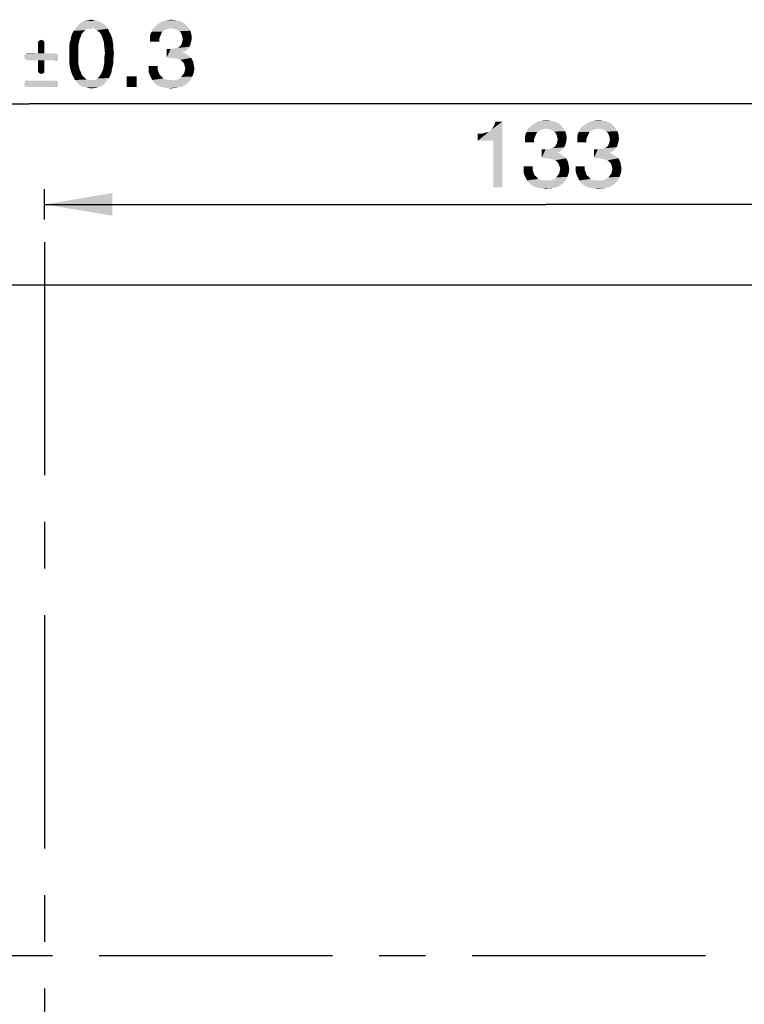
# Model space of a CAD drawing. Extents: x 0 to 750, y 0 to 420.
# Tile 41 of 45: x 585 to 633, y 223 to 288. Entities that reach past the tile are written whole.
import ezdxf

# ---------------------------------------------------------------- set-up
doc = ezdxf.new("R2010")
doc.units = 0
doc.header["$LTSCALE"] = 41.25
doc.linetypes.add('CENTER', pattern=[0.6, 0.375, -0.075, 0.075, -0.075])
doc.layers.get('0').update_dxf_attribs({"linetype": 'CONTINUOUS'})
doc.layers.add('02___PRT_ALL_AXES', color=7, linetype='CONTINUOUS')
doc.dimstyles.get("Standard").update_dxf_attribs({"dimtxt": 2.5, "dimasz": 2.5, "dimexe": 1.25, "dimexo": 0.625, "dimtad": 1, "dimcen": 2.5, "dimazin": 3, "dimtfac": 1, "dimtmove": 0, "dimatfit": 3})

# ---------------------------------------------------------------- blocks, each defined once
blk = doc.blocks.new('_FILLED')
at = {"color": 0, "linetype": 'BYBLOCK'}
blk.add_solid([(0, 0), (-1, 0.167), (-1, -0.167)], dxfattribs=at)
blk = doc.blocks.new('*D7')
at = {"color": 2, "linetype": 'CONTINUOUS'}
for p, q in [((517.77, 267.135), (517.77, 283.625)), ((652.77, 267.135), (652.77, 283.625)), ((517.77, 282.625), (585.27, 282.625)), ((652.77, 282.625), (585.27, 282.625))]:
    blk.add_line(p, q, dxfattribs=at)
at = {"color": 2, "linetype": 'CONTINUOUS', "xscale": 4.5, "yscale": 4.5, "zscale": 4.5, "rotation": 180}
blk.add_blockref('_FILLED', (517.77, 282.625), dxfattribs=at)
at = {"color": 2, "linetype": 'CONTINUOUS', "xscale": 4.5, "yscale": 4.5, "zscale": 4.5}
blk.add_blockref('_FILLED', (652.77, 282.625), dxfattribs=at)
blk = doc.blocks.new('*D8')
at = {"color": 2, "linetype": 'CONTINUOUS'}
for p, q in [((586.27, 274.96), (586.27, 276.964)), ((652.77, 267.135), (652.77, 276.964)), ((586.27, 275.964), (619.52, 275.964)), ((652.77, 275.964), (619.52, 275.964))]:
    blk.add_line(p, q, dxfattribs=at)
at = {"color": 2, "linetype": 'CONTINUOUS', "xscale": 4.5, "yscale": 4.5, "zscale": 4.5, "rotation": 180}
blk.add_blockref('_FILLED', (586.27, 275.964), dxfattribs=at)
at = {"color": 2, "linetype": 'CONTINUOUS', "xscale": 4.5, "yscale": 4.5, "zscale": 4.5}
blk.add_blockref('_FILLED', (652.77, 275.964), dxfattribs=at)

msp = doc.modelspace()

# ---------------------------------------------------------------- linework, layer by layer
at = {"color": 2, "linetype": 'CONTINUOUS'}
for points in [[(590.009, 288.05), (588.642, 287.983), (588.775, 288.05)], [(588.642, 287.983), (590.009, 288.05), (590.109, 287.983)], [(589.842, 288.116), (588.775, 288.05), (588.909, 288.116)], [(588.775, 288.05), (589.842, 288.116), (590.009, 288.05)], [(589.709, 288.15), (588.909, 288.116), (589.042, 288.15)], [(588.909, 288.116), (589.709, 288.15), (589.842, 288.116)], [(589.542, 288.183), (589.042, 288.15), (589.209, 288.183)], [(589.042, 288.15), (589.542, 288.183), (589.709, 288.15)], [(589.209, 288.183), (589.375, 288.216), (589.542, 288.183)], [(595.242, 288.116), (595.475, 288.016), (593.875, 287.983)], [(595.242, 288.116), (593.875, 287.983), (594.109, 288.116)], [(594.975, 288.183), (594.109, 288.116), (594.375, 288.183)], [(594.109, 288.116), (594.975, 288.183), (595.242, 288.116)], [(594.375, 288.183), (594.675, 288.216), (594.975, 288.183)], [(588.909, 287.45), (588.109, 287.316), (588.209, 287.483)], [(588.909, 287.45), (588.842, 287.383), (588.109, 287.316)], [(589.175, 287.616), (589.075, 287.583), (588.209, 287.483)], [(589.175, 287.616), (588.209, 287.483), (588.309, 287.616)], [(589.075, 287.583), (588.975, 287.516), (588.209, 287.483)], [(588.209, 287.483), (588.975, 287.516), (588.909, 287.45)], [(590.375, 287.75), (589.375, 287.65), (588.309, 287.616)], [(590.375, 287.75), (588.309, 287.616), (588.409, 287.75)], [(589.175, 287.616), (588.309, 287.616), (589.375, 287.65)], [(590.242, 287.883), (588.409, 287.75), (588.509, 287.883)], [(588.409, 287.75), (590.242, 287.883), (590.375, 287.75)], [(590.109, 287.983), (588.509, 287.883), (588.642, 287.983)], [(588.509, 287.883), (590.109, 287.983), (590.242, 287.883)], [(589.175, 287.616), (589.375, 287.65), (589.275, 287.616)], [(589.575, 287.616), (589.375, 287.65), (590.375, 287.75)], [(589.575, 287.616), (590.375, 287.75), (590.475, 287.616)], [(590.475, 287.616), (589.742, 287.516), (589.575, 287.616)], [(589.742, 287.516), (590.475, 287.616), (590.542, 287.45)], [(590.542, 287.45), (589.909, 287.383), (589.742, 287.516)], [(589.909, 287.383), (590.542, 287.45), (590.642, 287.283)], [(594.075, 287.416), (593.309, 287.283), (593.375, 287.416)], [(593.309, 287.283), (594.075, 287.416), (594.009, 287.283)], [(594.209, 287.516), (593.375, 287.416), (593.409, 287.516)], [(593.375, 287.416), (594.209, 287.516), (594.075, 287.416)], [(594.675, 287.65), (594.475, 287.616), (593.409, 287.516)], [(594.675, 287.65), (593.409, 287.516), (593.475, 287.65)], [(594.475, 287.616), (594.342, 287.583), (593.409, 287.516)], [(593.409, 287.516), (594.342, 287.583), (594.209, 287.516)], [(595.809, 287.683), (593.475, 287.65), (593.575, 287.75)], [(594.675, 287.65), (593.475, 287.65), (595.809, 287.683)], [(593.575, 287.75), (593.675, 287.85), (595.642, 287.883)], [(593.575, 287.75), (595.642, 287.883), (595.809, 287.683)], [(595.642, 287.883), (593.675, 287.85), (593.875, 287.983)], [(593.875, 287.983), (595.475, 288.016), (595.642, 287.883)], [(594.842, 287.616), (594.675, 287.65), (595.809, 287.683)], [(594.975, 287.583), (594.842, 287.616), (595.809, 287.683)], [(595.109, 287.516), (594.975, 287.583), (595.809, 287.683)], [(595.109, 287.516), (595.809, 287.683), (595.942, 287.483)], [(595.942, 287.483), (595.209, 287.45), (595.109, 287.516)], [(595.309, 287.35), (595.209, 287.45), (595.942, 287.483)], [(595.309, 287.35), (595.942, 287.483), (596.009, 287.25)], [(586.225, 286.81), (585.829, 286.738), (585.901, 286.81)], [(585.829, 286.738), (586.225, 286.81), (586.261, 286.738)], [(586.261, 286.738), (585.829, 286.63), (585.829, 286.738)], [(585.829, 286.63), (586.261, 286.738), (586.261, 286.63)], [(586.153, 286.846), (585.901, 286.81), (585.973, 286.846)], [(585.901, 286.81), (586.153, 286.846), (586.225, 286.81)], [(585.973, 286.846), (586.045, 286.882), (586.153, 286.846)], [(588.575, 286.816), (587.942, 286.683), (588.009, 286.916)], [(587.942, 286.683), (588.575, 286.816), (588.542, 286.65)], [(588.675, 287.083), (588.009, 286.916), (588.042, 287.116)], [(588.675, 287.083), (588.609, 286.95), (588.009, 286.916)], [(588.009, 286.916), (588.609, 286.95), (588.575, 286.816)], [(588.775, 287.316), (588.709, 287.216), (588.042, 287.116)], [(588.775, 287.316), (588.042, 287.116), (588.109, 287.316)], [(588.042, 287.116), (588.709, 287.216), (588.675, 287.083)], [(588.109, 287.316), (588.842, 287.383), (588.775, 287.316)], [(590.642, 287.283), (590.042, 287.216), (589.909, 287.383)], [(590.042, 287.216), (590.642, 287.283), (590.709, 287.116)], [(590.709, 287.116), (590.142, 286.95), (590.042, 287.216)], [(590.142, 286.95), (590.709, 287.116), (590.775, 286.916)], [(590.775, 286.916), (590.209, 286.683), (590.142, 286.95)], [(590.209, 286.683), (590.775, 286.916), (590.809, 286.683)], [(594.009, 287.283), (593.275, 287.15), (593.309, 287.283)], [(593.275, 287.15), (594.009, 287.283), (593.942, 287.116)], [(593.942, 287.116), (593.275, 286.983), (593.275, 287.15)], [(593.275, 286.983), (593.942, 287.116), (593.875, 286.95)], [(593.875, 286.95), (593.275, 286.85), (593.275, 286.983)], [(593.275, 286.75), (593.275, 286.85), (593.875, 286.95)], [(593.275, 286.75), (593.875, 286.95), (593.875, 286.75)], [(596.009, 287.25), (595.375, 287.216), (595.309, 287.35)], [(595.409, 287.083), (595.375, 287.216), (596.009, 287.25)], [(595.975, 286.683), (595.375, 286.65), (595.409, 286.783)], [(595.409, 287.083), (596.009, 287.25), (596.042, 287.016)], [(596.042, 287.016), (595.442, 286.95), (595.409, 287.083)], [(596.009, 286.816), (595.409, 286.783), (595.442, 286.95)], [(595.409, 286.783), (596.009, 286.816), (595.975, 286.683)], [(595.442, 286.95), (596.042, 287.016), (596.009, 286.816)], [(586.261, 286.63), (585.829, 285.982), (585.829, 286.63)], [(585.829, 285.982), (586.261, 286.63), (586.261, 285.982)], [(588.542, 286.65), (587.909, 286.45), (587.942, 286.683)], [(588.542, 286.65), (588.509, 286.483), (587.909, 286.45)], [(587.909, 286.45), (588.509, 286.483), (588.509, 286.316)], [(588.509, 286.316), (587.909, 286.183), (587.909, 286.45)], [(587.909, 286.183), (588.509, 286.316), (588.509, 286.116)], [(588.509, 286.116), (587.909, 285.916), (587.909, 286.183)], [(587.909, 285.916), (588.509, 286.116), (588.509, 285.916)], [(590.809, 286.683), (590.242, 286.35), (590.209, 286.683)], [(590.809, 286.683), (590.842, 286.483), (590.242, 286.35)], [(590.242, 286.35), (590.842, 286.483), (590.842, 286.25)], [(590.842, 286.25), (590.275, 285.983), (590.242, 286.35)], [(590.275, 285.983), (590.842, 286.25), (590.875, 285.983)], [(594.642, 286.283), (595.709, 286.216), (594.375, 285.716)], [(594.642, 286.283), (594.375, 285.716), (594.375, 286.283)], [(595.709, 286.216), (595.575, 286.116), (594.375, 285.716)], [(595.575, 286.116), (595.409, 286.05), (594.375, 285.716)], [(595.809, 286.316), (594.642, 286.283), (594.909, 286.316)], [(594.642, 286.283), (595.809, 286.316), (595.709, 286.216)], [(594.909, 286.316), (595.075, 286.35), (595.875, 286.416)], [(594.909, 286.316), (595.875, 286.416), (595.809, 286.316)], [(595.875, 286.416), (595.075, 286.35), (595.209, 286.416)], [(595.209, 286.416), (595.309, 286.516), (595.942, 286.55)], [(595.209, 286.416), (595.942, 286.55), (595.875, 286.416)], [(595.942, 286.55), (595.309, 286.516), (595.375, 286.65)], [(595.375, 286.65), (595.975, 286.683), (595.942, 286.55)], [(587.125, 285.91), (584.929, 285.838), (585.001, 285.91)], [(584.929, 285.838), (587.125, 285.91), (587.161, 285.838)], [(587.161, 285.838), (584.929, 285.73), (584.929, 285.838)], [(584.929, 285.73), (587.161, 285.838), (587.161, 285.73)], [(587.161, 285.73), (584.929, 285.658), (584.929, 285.73)], [(584.929, 285.658), (587.161, 285.73), (587.161, 285.658)], [(587.161, 285.658), (585.001, 285.586), (584.929, 285.658)], [(587.053, 285.946), (585.001, 285.91), (585.073, 285.946)], [(585.001, 285.91), (587.053, 285.946), (587.125, 285.91)], [(585.001, 285.586), (587.161, 285.658), (587.125, 285.586)], [(587.125, 285.586), (585.073, 285.514), (585.001, 285.586)], [(586.261, 285.982), (586.945, 285.982), (585.073, 285.946)], [(585.829, 285.982), (586.261, 285.982), (585.073, 285.946)], [(585.829, 285.982), (585.073, 285.946), (585.145, 285.982)], [(585.073, 285.946), (586.945, 285.982), (587.053, 285.946)], [(585.145, 285.514), (585.073, 285.514), (587.125, 285.586)], [(585.829, 285.514), (585.145, 285.514), (587.125, 285.586)], [(586.261, 285.514), (585.829, 285.514), (587.125, 285.586)], [(586.261, 285.514), (585.829, 284.866), (585.829, 285.514)], [(585.829, 284.866), (586.261, 285.514), (586.261, 284.866)], [(586.945, 285.514), (586.261, 285.514), (587.125, 285.586)], [(586.945, 285.514), (587.125, 285.586), (587.053, 285.514)], [(588.509, 285.916), (588.509, 285.716), (587.909, 285.65)], [(588.509, 285.916), (587.909, 285.65), (587.909, 285.916)], [(587.909, 285.65), (588.509, 285.716), (588.509, 285.516)], [(588.509, 285.516), (587.909, 285.383), (587.909, 285.65)], [(587.909, 285.383), (588.509, 285.516), (588.509, 285.316)], [(590.875, 285.983), (590.242, 285.75), (590.275, 285.983)], [(590.242, 285.75), (590.875, 285.983), (590.842, 285.683)], [(590.842, 285.683), (590.242, 285.55), (590.242, 285.75)], [(590.242, 285.55), (590.842, 285.683), (590.842, 285.416)], [(590.842, 285.416), (590.242, 285.383), (590.242, 285.55)], [(595.409, 286.05), (595.575, 285.983), (594.375, 285.716)], [(595.575, 285.983), (595.742, 285.883), (594.375, 285.716)], [(595.742, 285.883), (595.875, 285.783), (594.375, 285.716)], [(594.575, 285.683), (594.375, 285.716), (595.875, 285.783)], [(594.742, 285.683), (594.575, 285.683), (595.875, 285.783)], [(594.742, 285.683), (595.875, 285.783), (596.009, 285.683)], [(596.009, 285.683), (594.909, 285.65), (594.742, 285.683)], [(595.075, 285.616), (594.909, 285.65), (596.009, 285.683)], [(595.175, 285.583), (595.075, 285.616), (596.009, 285.683)], [(595.275, 285.55), (595.175, 285.583), (596.009, 285.683)], [(595.275, 285.55), (596.009, 285.683), (596.075, 285.55)], [(596.075, 285.55), (595.375, 285.483), (595.275, 285.55)], [(595.442, 285.416), (595.375, 285.483), (596.075, 285.55)], [(595.442, 285.416), (596.075, 285.55), (596.142, 285.383)], [(586.261, 284.866), (585.829, 284.758), (585.829, 284.866)], [(585.829, 284.758), (586.261, 284.866), (586.261, 284.758)], [(588.509, 285.316), (587.942, 285.15), (587.909, 285.383)], [(587.942, 285.15), (588.509, 285.316), (588.542, 285.15)], [(588.542, 285.15), (587.975, 284.95), (587.942, 285.15)], [(588.542, 285.15), (588.575, 285.016), (587.975, 284.95)], [(587.975, 284.95), (588.575, 285.016), (588.609, 284.883)], [(588.609, 284.883), (588.042, 284.75), (587.975, 284.95)], [(588.042, 284.75), (588.609, 284.883), (588.675, 284.75)], [(590.075, 284.75), (590.142, 284.883), (590.742, 284.95)], [(590.075, 284.75), (590.742, 284.95), (590.709, 284.716)], [(590.742, 284.95), (590.142, 284.883), (590.175, 285.05)], [(590.809, 285.183), (590.175, 285.05), (590.209, 285.216)], [(590.175, 285.05), (590.809, 285.183), (590.742, 284.95)], [(590.209, 285.216), (590.242, 285.383), (590.842, 285.416)], [(590.209, 285.216), (590.842, 285.416), (590.809, 285.183)], [(593.775, 285.15), (593.175, 284.95), (593.175, 285.15)], [(593.175, 284.95), (593.775, 285.15), (593.775, 284.916)], [(593.775, 284.916), (593.175, 284.783), (593.175, 284.95)], [(593.175, 284.783), (593.775, 284.916), (593.842, 284.716)], [(593.842, 284.716), (593.209, 284.65), (593.175, 284.783)], [(596.142, 285.383), (595.509, 285.316), (595.442, 285.416)], [(595.542, 285.216), (595.509, 285.316), (596.142, 285.383)], [(595.542, 285.216), (596.142, 285.383), (596.175, 285.183)], [(596.175, 285.183), (595.575, 285.116), (595.542, 285.216)], [(596.175, 284.716), (595.542, 284.683), (595.575, 284.85)], [(595.609, 284.983), (595.575, 285.116), (596.175, 285.183)], [(596.209, 284.983), (595.575, 284.85), (595.609, 284.983)], [(595.575, 284.85), (596.209, 284.983), (596.175, 284.716)], [(595.609, 284.983), (596.175, 285.183), (596.209, 284.983)], [(586.945, 284.182), (587.053, 284.182), (585.001, 284.11)], [(585.145, 284.182), (586.945, 284.182), (585.001, 284.11)], [(585.145, 284.182), (585.001, 284.11), (585.073, 284.182)], [(585.001, 284.11), (587.053, 284.182), (587.125, 284.11)], [(586.261, 284.758), (585.901, 284.686), (585.829, 284.758)], [(585.901, 284.686), (586.261, 284.758), (586.225, 284.686)], [(586.225, 284.686), (585.973, 284.65), (585.901, 284.686)], [(585.973, 284.65), (586.225, 284.686), (586.153, 284.65)], [(586.153, 284.65), (586.045, 284.614), (585.973, 284.65)], [(588.675, 284.75), (588.109, 284.55), (588.042, 284.75)], [(588.675, 284.75), (588.709, 284.616), (588.109, 284.55)], [(588.109, 284.55), (588.709, 284.616), (588.775, 284.516)], [(588.775, 284.516), (588.209, 284.383), (588.109, 284.55)], [(588.775, 284.516), (588.842, 284.45), (588.209, 284.383)], [(588.209, 284.383), (588.842, 284.45), (588.909, 284.383)], [(588.909, 284.383), (588.275, 284.216), (588.209, 284.383)], [(588.909, 284.383), (588.975, 284.316), (588.275, 284.216)], [(588.975, 284.316), (589.075, 284.25), (588.275, 284.216)], [(588.275, 284.216), (589.075, 284.25), (589.175, 284.216)], [(589.175, 284.216), (588.409, 284.083), (588.275, 284.216)], [(589.575, 284.216), (590.442, 284.216), (588.409, 284.083)], [(589.475, 284.216), (589.575, 284.216), (588.409, 284.083)], [(589.375, 284.216), (589.475, 284.216), (588.409, 284.083)], [(589.275, 284.216), (589.375, 284.216), (588.409, 284.083)], [(589.175, 284.216), (589.275, 284.216), (588.409, 284.083)], [(588.409, 284.083), (590.442, 284.216), (590.342, 284.083)], [(589.575, 284.216), (589.675, 284.25), (590.542, 284.35)], [(589.575, 284.216), (590.542, 284.35), (590.442, 284.216)], [(589.675, 284.25), (589.775, 284.316), (590.542, 284.35)], [(590.542, 284.35), (589.775, 284.316), (589.842, 284.383)], [(589.842, 284.383), (589.909, 284.45), (590.642, 284.55)], [(589.842, 284.383), (590.642, 284.55), (590.542, 284.35)], [(590.642, 284.55), (589.909, 284.45), (589.975, 284.55)], [(589.975, 284.55), (590.042, 284.65), (590.709, 284.716)], [(589.975, 284.55), (590.709, 284.716), (590.642, 284.55)], [(590.709, 284.716), (590.042, 284.65), (590.075, 284.75)], [(592.375, 284.45), (591.709, 283.75), (591.709, 284.45)], [(591.709, 283.75), (592.375, 284.45), (592.375, 283.75)], [(593.209, 284.65), (593.842, 284.716), (593.909, 284.55)], [(593.909, 284.55), (593.275, 284.483), (593.209, 284.65)], [(593.275, 284.483), (593.909, 284.55), (594.042, 284.45)], [(594.042, 284.45), (593.342, 284.35), (593.275, 284.483)], [(593.342, 284.35), (594.042, 284.45), (594.142, 284.316)], [(594.142, 284.316), (593.409, 284.216), (593.342, 284.35)], [(594.142, 284.316), (594.309, 284.25), (593.409, 284.216)], [(593.409, 284.216), (594.309, 284.25), (594.475, 284.216)], [(594.475, 284.216), (593.475, 284.116), (593.409, 284.216)], [(594.875, 284.216), (595.975, 284.216), (593.475, 284.116)], [(594.709, 284.216), (594.875, 284.216), (593.475, 284.116)], [(594.475, 284.216), (594.709, 284.216), (593.475, 284.116)], [(593.575, 284.016), (593.475, 284.116), (595.975, 284.216)], [(593.575, 284.016), (595.975, 284.216), (595.775, 284.016)], [(595.975, 284.216), (594.875, 284.216), (595.075, 284.25)], [(595.075, 284.25), (595.209, 284.316), (596.075, 284.45)], [(595.075, 284.25), (596.075, 284.45), (595.975, 284.216)], [(595.209, 284.316), (595.342, 284.416), (596.075, 284.45)], [(596.075, 284.45), (595.342, 284.416), (595.442, 284.55)], [(595.442, 284.55), (595.542, 284.683), (596.175, 284.716)], [(595.442, 284.55), (596.175, 284.716), (596.075, 284.45)], [(587.125, 284.11), (584.929, 284.038), (585.001, 284.11)], [(584.929, 284.038), (587.125, 284.11), (587.161, 284.038)], [(587.161, 284.038), (584.929, 283.966), (584.929, 284.038)], [(584.929, 283.966), (587.161, 284.038), (587.161, 283.966)], [(587.161, 283.966), (584.929, 283.858), (584.929, 283.966)], [(584.929, 283.858), (587.161, 283.966), (587.161, 283.858)], [(587.161, 283.858), (585.001, 283.786), (584.929, 283.858)], [(585.001, 283.786), (587.161, 283.858), (587.125, 283.786)], [(587.125, 283.786), (585.073, 283.75), (585.001, 283.786)], [(585.145, 283.75), (585.073, 283.75), (587.125, 283.786)], [(586.945, 283.75), (585.145, 283.75), (587.125, 283.786)], [(586.945, 283.75), (587.125, 283.786), (587.053, 283.75)], [(590.342, 284.083), (588.509, 283.95), (588.409, 284.083)], [(588.509, 283.95), (590.342, 284.083), (590.242, 283.95)], [(590.242, 283.95), (588.642, 283.85), (588.509, 283.95)], [(588.642, 283.85), (590.242, 283.95), (590.109, 283.85)], [(590.109, 283.85), (588.742, 283.783), (588.642, 283.85)], [(588.742, 283.783), (590.109, 283.85), (589.975, 283.783)], [(589.975, 283.783), (588.909, 283.75), (588.742, 283.783)], [(588.909, 283.75), (589.975, 283.783), (589.842, 283.75)], [(589.842, 283.75), (589.042, 283.716), (588.909, 283.75)], [(589.042, 283.716), (589.842, 283.75), (589.709, 283.716)], [(589.709, 283.716), (589.209, 283.683), (589.042, 283.716)], [(589.209, 283.683), (589.709, 283.716), (589.542, 283.683)], [(589.542, 283.683), (589.375, 283.65), (589.209, 283.683)], [(595.775, 284.016), (593.675, 283.916), (593.575, 284.016)], [(593.675, 283.916), (595.775, 284.016), (595.675, 283.916)], [(595.675, 283.916), (593.775, 283.85), (593.675, 283.916)], [(593.775, 283.85), (595.675, 283.916), (595.542, 283.85)], [(595.542, 283.85), (593.909, 283.783), (593.775, 283.85)], [(593.909, 283.783), (595.542, 283.85), (595.442, 283.783)], [(595.442, 283.783), (594.042, 283.75), (593.909, 283.783)], [(594.042, 283.75), (595.442, 283.783), (595.275, 283.75)], [(595.275, 283.75), (594.175, 283.716), (594.042, 283.75)], [(594.175, 283.716), (595.275, 283.75), (595.142, 283.716)], [(595.142, 283.716), (594.309, 283.683), (594.175, 283.716)], [(594.475, 283.683), (594.309, 283.683), (595.142, 283.716)], [(594.842, 283.683), (594.475, 283.683), (595.142, 283.716)], [(594.842, 283.683), (594.642, 283.65), (594.475, 283.683)], [(594.842, 283.683), (595.142, 283.716), (594.975, 283.683)], [(619.845, 281.522), (618.978, 281.456), (619.245, 281.522)], [(618.978, 281.456), (619.845, 281.522), (620.111, 281.456)], [(619.245, 281.522), (619.545, 281.556), (619.845, 281.522)], [(623.311, 281.522), (622.445, 281.456), (622.711, 281.522)], [(622.445, 281.456), (623.311, 281.522), (623.578, 281.456)], [(622.711, 281.522), (623.011, 281.556), (623.311, 281.522)], [(615.011, 280.189), (615.811, 280.822), (616.645, 281.456)], [(616.045, 280.189), (615.011, 280.189), (616.645, 281.456)], [(615.811, 280.822), (615.911, 280.922), (616.645, 281.456)], [(615.911, 280.922), (616.011, 281.056), (616.645, 281.456)], [(616.011, 281.056), (616.111, 281.222), (616.645, 281.456)], [(616.045, 277.089), (616.045, 280.189), (616.645, 281.456)], [(616.045, 277.089), (616.645, 281.456), (616.645, 277.089)], [(616.645, 281.456), (616.111, 281.222), (616.178, 281.456)], [(619.545, 280.989), (619.345, 280.956), (618.278, 280.856)], [(619.545, 280.989), (618.278, 280.856), (618.345, 280.989)], [(619.345, 280.956), (619.211, 280.922), (618.278, 280.856)], [(618.278, 280.856), (619.211, 280.922), (619.078, 280.856)], [(620.678, 281.022), (618.345, 280.989), (618.445, 281.089)], [(619.545, 280.989), (618.345, 280.989), (620.678, 281.022)], [(618.445, 281.089), (618.545, 281.189), (620.511, 281.222)], [(618.445, 281.089), (620.511, 281.222), (620.678, 281.022)], [(620.511, 281.222), (618.545, 281.189), (618.745, 281.322)], [(620.111, 281.456), (620.345, 281.356), (618.745, 281.322)], [(620.111, 281.456), (618.745, 281.322), (618.978, 281.456)], [(618.745, 281.322), (620.345, 281.356), (620.511, 281.222)], [(619.711, 280.956), (619.545, 280.989), (620.678, 281.022)], [(619.845, 280.922), (619.711, 280.956), (620.678, 281.022)], [(619.978, 280.856), (619.845, 280.922), (620.678, 281.022)], [(619.978, 280.856), (620.678, 281.022), (620.811, 280.822)], [(623.011, 280.989), (622.811, 280.956), (621.745, 280.856)], [(623.011, 280.989), (621.745, 280.856), (621.811, 280.989)], [(622.811, 280.956), (622.678, 280.922), (621.745, 280.856)], [(621.745, 280.856), (622.678, 280.922), (622.545, 280.856)], [(624.145, 281.022), (621.811, 280.989), (621.911, 281.089)], [(623.011, 280.989), (621.811, 280.989), (624.145, 281.022)], [(621.911, 281.089), (622.011, 281.189), (623.978, 281.222)], [(621.911, 281.089), (623.978, 281.222), (624.145, 281.022)], [(623.978, 281.222), (622.011, 281.189), (622.211, 281.322)], [(623.578, 281.456), (623.811, 281.356), (622.211, 281.322)], [(623.578, 281.456), (622.211, 281.322), (622.445, 281.456)], [(622.211, 281.322), (623.811, 281.356), (623.978, 281.222)], [(623.178, 280.956), (623.011, 280.989), (624.145, 281.022)], [(623.311, 280.922), (623.178, 280.956), (624.145, 281.022)], [(623.445, 280.856), (623.311, 280.922), (624.145, 281.022)], [(623.445, 280.856), (624.145, 281.022), (624.278, 280.822)], [(615.011, 280.189), (615.678, 280.756), (615.811, 280.822)], [(615.011, 280.189), (615.278, 280.656), (615.678, 280.756)], [(615.278, 280.656), (615.011, 280.189), (615.011, 280.656)], [(615.278, 280.656), (615.511, 280.722), (615.678, 280.756)], [(618.878, 280.622), (618.145, 280.489), (618.178, 280.622)], [(618.145, 280.489), (618.878, 280.622), (618.811, 280.456)], [(618.811, 280.456), (618.145, 280.322), (618.145, 280.489)], [(618.145, 280.322), (618.811, 280.456), (618.745, 280.289)], [(618.745, 280.289), (618.145, 280.189), (618.145, 280.322)], [(618.145, 280.089), (618.145, 280.189), (618.745, 280.289)], [(618.145, 280.089), (618.745, 280.289), (618.745, 280.089)], [(618.945, 280.756), (618.178, 280.622), (618.245, 280.756)], [(618.178, 280.622), (618.945, 280.756), (618.878, 280.622)], [(619.078, 280.856), (618.245, 280.756), (618.278, 280.856)], [(618.245, 280.756), (619.078, 280.856), (618.945, 280.756)], [(620.811, 280.822), (620.078, 280.789), (619.978, 280.856)], [(620.178, 280.689), (620.078, 280.789), (620.811, 280.822)], [(620.178, 280.689), (620.811, 280.822), (620.878, 280.589)], [(620.878, 280.589), (620.245, 280.556), (620.178, 280.689)], [(620.278, 280.422), (620.245, 280.556), (620.878, 280.589)], [(620.278, 280.422), (620.878, 280.589), (620.911, 280.356)], [(620.911, 280.356), (620.311, 280.289), (620.278, 280.422)], [(620.878, 280.156), (620.278, 280.122), (620.311, 280.289)], [(620.311, 280.289), (620.911, 280.356), (620.878, 280.156)], [(622.345, 280.622), (621.611, 280.489), (621.645, 280.622)], [(621.611, 280.489), (622.345, 280.622), (622.278, 280.456)], [(622.278, 280.456), (621.611, 280.322), (621.611, 280.489)], [(621.611, 280.322), (622.278, 280.456), (622.211, 280.289)], [(622.211, 280.289), (621.611, 280.189), (621.611, 280.322)], [(621.611, 280.089), (621.611, 280.189), (622.211, 280.289)], [(621.611, 280.089), (622.211, 280.289), (622.211, 280.089)], [(622.411, 280.756), (621.645, 280.622), (621.711, 280.756)], [(621.645, 280.622), (622.411, 280.756), (622.345, 280.622)], [(622.545, 280.856), (621.711, 280.756), (621.745, 280.856)], [(621.711, 280.756), (622.545, 280.856), (622.411, 280.756)], [(624.278, 280.822), (623.545, 280.789), (623.445, 280.856)], [(623.645, 280.689), (623.545, 280.789), (624.278, 280.822)], [(623.645, 280.689), (624.278, 280.822), (624.345, 280.589)], [(624.345, 280.589), (623.711, 280.556), (623.645, 280.689)], [(623.745, 280.422), (623.711, 280.556), (624.345, 280.589)], [(623.745, 280.422), (624.345, 280.589), (624.378, 280.356)], [(624.378, 280.356), (623.778, 280.289), (623.745, 280.422)], [(624.345, 280.156), (623.745, 280.122), (623.778, 280.289)], [(623.778, 280.289), (624.378, 280.356), (624.345, 280.156)], [(619.511, 279.622), (620.578, 279.556), (619.245, 279.056)], [(619.511, 279.622), (619.245, 279.056), (619.245, 279.622)], [(620.578, 279.556), (620.445, 279.456), (619.245, 279.056)], [(620.678, 279.656), (619.511, 279.622), (619.778, 279.656)], [(619.511, 279.622), (620.678, 279.656), (620.578, 279.556)], [(619.778, 279.656), (619.945, 279.689), (620.745, 279.756)], [(619.778, 279.656), (620.745, 279.756), (620.678, 279.656)], [(620.745, 279.756), (619.945, 279.689), (620.078, 279.756)], [(620.078, 279.756), (620.178, 279.856), (620.811, 279.889)], [(620.078, 279.756), (620.811, 279.889), (620.745, 279.756)], [(620.811, 279.889), (620.178, 279.856), (620.245, 279.989)], [(620.845, 280.022), (620.245, 279.989), (620.278, 280.122)], [(620.245, 279.989), (620.845, 280.022), (620.811, 279.889)], [(620.278, 280.122), (620.878, 280.156), (620.845, 280.022)], [(622.978, 279.622), (624.045, 279.556), (622.711, 279.056)], [(622.978, 279.622), (622.711, 279.056), (622.711, 279.622)], [(624.045, 279.556), (623.911, 279.456), (622.711, 279.056)], [(624.145, 279.656), (622.978, 279.622), (623.245, 279.656)], [(622.978, 279.622), (624.145, 279.656), (624.045, 279.556)], [(623.245, 279.656), (623.411, 279.689), (624.211, 279.756)], [(623.245, 279.656), (624.211, 279.756), (624.145, 279.656)], [(624.211, 279.756), (623.411, 279.689), (623.545, 279.756)], [(623.545, 279.756), (623.645, 279.856), (624.278, 279.889)], [(623.545, 279.756), (624.278, 279.889), (624.211, 279.756)], [(624.278, 279.889), (623.645, 279.856), (623.711, 279.989)], [(624.311, 280.022), (623.711, 279.989), (623.745, 280.122)], [(623.711, 279.989), (624.311, 280.022), (624.278, 279.889)], [(623.745, 280.122), (624.345, 280.156), (624.311, 280.022)], [(620.445, 279.456), (620.278, 279.389), (619.245, 279.056)], [(620.278, 279.389), (620.445, 279.322), (619.245, 279.056)], [(620.445, 279.322), (620.611, 279.222), (619.245, 279.056)], [(620.611, 279.222), (620.745, 279.122), (619.245, 279.056)], [(619.445, 279.022), (619.245, 279.056), (620.745, 279.122)], [(619.611, 279.022), (619.445, 279.022), (620.745, 279.122)], [(619.611, 279.022), (620.745, 279.122), (620.878, 279.022)], [(620.878, 279.022), (619.778, 278.989), (619.611, 279.022)], [(619.945, 278.956), (619.778, 278.989), (620.878, 279.022)], [(620.045, 278.922), (619.945, 278.956), (620.878, 279.022)], [(620.145, 278.889), (620.045, 278.922), (620.878, 279.022)], [(620.145, 278.889), (620.878, 279.022), (620.945, 278.889)], [(623.911, 279.456), (623.745, 279.389), (622.711, 279.056)], [(623.745, 279.389), (623.911, 279.322), (622.711, 279.056)], [(623.911, 279.322), (624.078, 279.222), (622.711, 279.056)], [(624.078, 279.222), (624.211, 279.122), (622.711, 279.056)], [(622.911, 279.022), (622.711, 279.056), (624.211, 279.122)], [(623.078, 279.022), (622.911, 279.022), (624.211, 279.122)], [(623.078, 279.022), (624.211, 279.122), (624.345, 279.022)], [(624.345, 279.022), (623.245, 278.989), (623.078, 279.022)], [(623.411, 278.956), (623.245, 278.989), (624.345, 279.022)], [(623.511, 278.922), (623.411, 278.956), (624.345, 279.022)], [(623.611, 278.889), (623.511, 278.922), (624.345, 279.022)], [(623.611, 278.889), (624.345, 279.022), (624.411, 278.889)], [(618.645, 278.489), (618.045, 278.289), (618.045, 278.489)], [(618.045, 278.289), (618.645, 278.489), (618.645, 278.256)], [(618.645, 278.256), (618.045, 278.122), (618.045, 278.289)], [(618.045, 278.122), (618.645, 278.256), (618.711, 278.056)], [(620.945, 278.889), (620.245, 278.822), (620.145, 278.889)], [(620.311, 278.756), (620.245, 278.822), (620.945, 278.889)], [(620.311, 278.756), (620.945, 278.889), (621.011, 278.722)], [(621.011, 278.722), (620.378, 278.656), (620.311, 278.756)], [(620.411, 278.556), (620.378, 278.656), (621.011, 278.722)], [(620.411, 278.556), (621.011, 278.722), (621.045, 278.522)], [(621.045, 278.522), (620.445, 278.456), (620.411, 278.556)], [(620.478, 278.322), (620.445, 278.456), (621.045, 278.522)], [(621.078, 278.322), (620.445, 278.189), (620.478, 278.322)], [(620.445, 278.189), (621.078, 278.322), (621.045, 278.056)], [(620.478, 278.322), (621.045, 278.522), (621.078, 278.322)], [(622.111, 278.489), (621.511, 278.289), (621.511, 278.489)], [(621.511, 278.289), (622.111, 278.489), (622.111, 278.256)], [(622.111, 278.256), (621.511, 278.122), (621.511, 278.289)], [(621.511, 278.122), (622.111, 278.256), (622.178, 278.056)], [(624.411, 278.889), (623.711, 278.822), (623.611, 278.889)], [(623.778, 278.756), (623.711, 278.822), (624.411, 278.889)], [(623.778, 278.756), (624.411, 278.889), (624.478, 278.722)], [(624.478, 278.722), (623.845, 278.656), (623.778, 278.756)], [(623.878, 278.556), (623.845, 278.656), (624.478, 278.722)], [(623.878, 278.556), (624.478, 278.722), (624.511, 278.522)], [(624.511, 278.522), (623.911, 278.456), (623.878, 278.556)], [(623.945, 278.322), (623.911, 278.456), (624.511, 278.522)], [(624.545, 278.322), (623.911, 278.189), (623.945, 278.322)], [(623.911, 278.189), (624.545, 278.322), (624.511, 278.056)], [(623.945, 278.322), (624.511, 278.522), (624.545, 278.322)], [(618.711, 278.056), (618.078, 277.989), (618.045, 278.122)], [(618.078, 277.989), (618.711, 278.056), (618.778, 277.889)], [(618.778, 277.889), (618.145, 277.822), (618.078, 277.989)], [(618.145, 277.822), (618.778, 277.889), (618.911, 277.789)], [(618.911, 277.789), (618.211, 277.689), (618.145, 277.822)], [(618.211, 277.689), (618.911, 277.789), (619.011, 277.656)], [(619.011, 277.656), (618.278, 277.556), (618.211, 277.689)], [(619.011, 277.656), (619.178, 277.589), (618.278, 277.556)], [(619.945, 277.589), (620.078, 277.656), (620.945, 277.789)], [(619.945, 277.589), (620.945, 277.789), (620.845, 277.556)], [(620.078, 277.656), (620.211, 277.756), (620.945, 277.789)], [(620.945, 277.789), (620.211, 277.756), (620.311, 277.889)], [(620.311, 277.889), (620.411, 278.022), (621.045, 278.056)], [(620.311, 277.889), (621.045, 278.056), (620.945, 277.789)], [(621.045, 278.056), (620.411, 278.022), (620.445, 278.189)], [(622.178, 278.056), (621.545, 277.989), (621.511, 278.122)], [(621.545, 277.989), (622.178, 278.056), (622.245, 277.889)], [(622.245, 277.889), (621.611, 277.822), (621.545, 277.989)], [(621.611, 277.822), (622.245, 277.889), (622.378, 277.789)], [(622.378, 277.789), (621.678, 277.689), (621.611, 277.822)], [(621.678, 277.689), (622.378, 277.789), (622.478, 277.656)], [(622.478, 277.656), (621.745, 277.556), (621.678, 277.689)], [(622.478, 277.656), (622.645, 277.589), (621.745, 277.556)], [(623.411, 277.589), (623.545, 277.656), (624.411, 277.789)], [(623.411, 277.589), (624.411, 277.789), (624.311, 277.556)], [(623.545, 277.656), (623.678, 277.756), (624.411, 277.789)], [(624.411, 277.789), (623.678, 277.756), (623.778, 277.889)], [(623.778, 277.889), (623.878, 278.022), (624.511, 278.056)], [(623.778, 277.889), (624.511, 278.056), (624.411, 277.789)], [(624.511, 278.056), (623.878, 278.022), (623.911, 278.189)], [(618.278, 277.556), (619.178, 277.589), (619.345, 277.556)], [(619.345, 277.556), (618.345, 277.456), (618.278, 277.556)], [(619.745, 277.556), (620.845, 277.556), (618.345, 277.456)], [(619.578, 277.556), (619.745, 277.556), (618.345, 277.456)], [(619.345, 277.556), (619.578, 277.556), (618.345, 277.456)], [(618.445, 277.356), (618.345, 277.456), (620.845, 277.556)], [(618.445, 277.356), (620.845, 277.556), (620.645, 277.356)], [(620.645, 277.356), (618.545, 277.256), (618.445, 277.356)], [(618.545, 277.256), (620.645, 277.356), (620.545, 277.256)], [(620.545, 277.256), (618.645, 277.189), (618.545, 277.256)], [(618.645, 277.189), (620.545, 277.256), (620.411, 277.189)], [(620.411, 277.189), (618.778, 277.122), (618.645, 277.189)], [(618.778, 277.122), (620.411, 277.189), (620.311, 277.122)], [(620.311, 277.122), (618.911, 277.089), (618.778, 277.122)], [(618.911, 277.089), (620.311, 277.122), (620.145, 277.089)], [(620.145, 277.089), (619.045, 277.056), (618.911, 277.089)], [(619.045, 277.056), (620.145, 277.089), (620.011, 277.056)], [(620.011, 277.056), (619.178, 277.022), (619.045, 277.056)], [(619.345, 277.022), (619.178, 277.022), (620.011, 277.056)], [(619.711, 277.022), (619.345, 277.022), (620.011, 277.056)], [(619.711, 277.022), (619.511, 276.989), (619.345, 277.022)], [(619.711, 277.022), (620.011, 277.056), (619.845, 277.022)], [(620.845, 277.556), (619.745, 277.556), (619.945, 277.589)], [(621.745, 277.556), (622.645, 277.589), (622.811, 277.556)], [(622.811, 277.556), (621.811, 277.456), (621.745, 277.556)], [(623.211, 277.556), (624.311, 277.556), (621.811, 277.456)], [(623.045, 277.556), (623.211, 277.556), (621.811, 277.456)], [(622.811, 277.556), (623.045, 277.556), (621.811, 277.456)], [(621.911, 277.356), (621.811, 277.456), (624.311, 277.556)], [(621.911, 277.356), (624.311, 277.556), (624.111, 277.356)], [(624.111, 277.356), (622.011, 277.256), (621.911, 277.356)], [(622.011, 277.256), (624.111, 277.356), (624.011, 277.256)], [(624.011, 277.256), (622.111, 277.189), (622.011, 277.256)], [(622.111, 277.189), (624.011, 277.256), (623.878, 277.189)], [(623.878, 277.189), (622.245, 277.122), (622.111, 277.189)], [(622.245, 277.122), (623.878, 277.189), (623.778, 277.122)], [(623.778, 277.122), (622.378, 277.089), (622.245, 277.122)], [(622.378, 277.089), (623.778, 277.122), (623.611, 277.089)], [(623.611, 277.089), (622.511, 277.056), (622.378, 277.089)], [(622.511, 277.056), (623.611, 277.089), (623.478, 277.056)], [(623.478, 277.056), (622.645, 277.022), (622.511, 277.056)], [(622.811, 277.022), (622.645, 277.022), (623.478, 277.056)], [(623.178, 277.022), (622.811, 277.022), (623.478, 277.056)], [(623.178, 277.022), (622.978, 276.989), (622.811, 277.022)], [(623.178, 277.022), (623.478, 277.056), (623.311, 277.022)], [(624.311, 277.556), (623.211, 277.556), (623.411, 277.589)]]:
    msp.add_solid(points, dxfattribs=at)
at = {"layer": '02___PRT_ALL_AXES', "color": 7, "linetype": 'CENTER'}
for p, q in [((586.27, 273.46), (586.27, 167.21)), ((515.645, 226.135), (656.895, 226.135))]:
    msp.add_line(p, q, dxfattribs=at)
at = {"layer": '02___PRT_ALL_AXES', "color": 7, "linetype": 'CONTINUOUS'}
msp.add_line((522.77, 270.635), (647.77, 270.635), dxfattribs=at)

# ---------------------------------------------------------------- dimensions: what is measured, and where the dimension line sits
at = {"color": 2, "linetype": 'CONTINUOUS'}
for base, p1, picture, middle in [((652.77, 282.625), (517.77, 265.635), '*D7', (574.147, 282.625)), ((652.77, 275.964), (586.27, 273.46), '*D8', (614.345, 275.964))]:
    dim = msp.add_linear_dim(base=base, p1=p1, p2=(652.77, 265.635), dimstyle='Standard', dxfattribs=at)
    dim.commit()
    dim.dimension.update_dxf_attribs({"geometry": picture, "text_midpoint": middle, "dimtype": 128})

doc.saveas('drawing.dxf')
